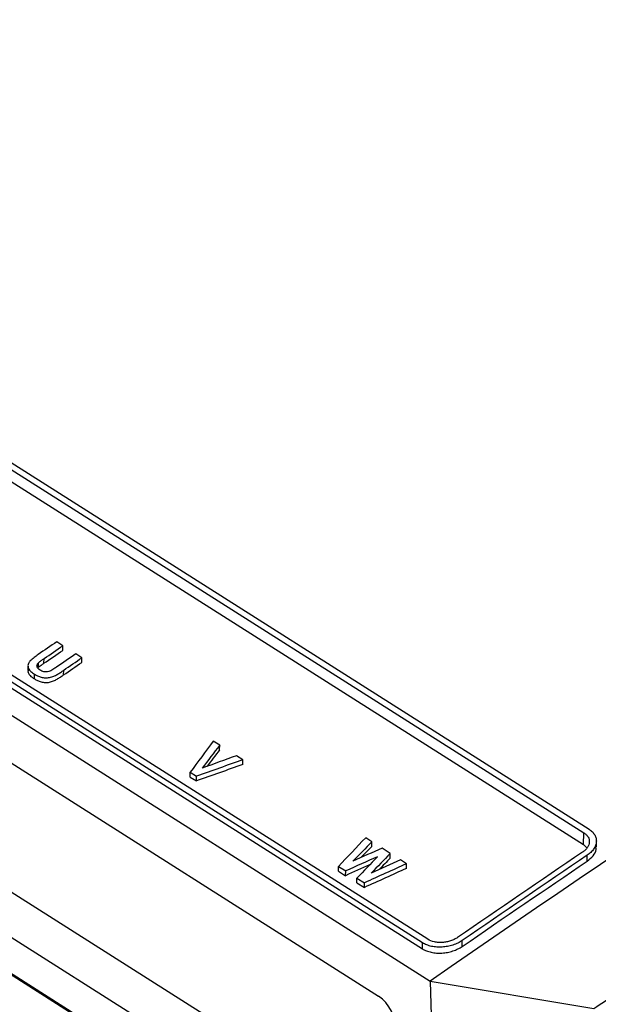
# Model space of a CAD drawing. Header units: millimetres. Extents: x -1263 to 1500, y -1080 to 1468.
# Tile 39 of 166: x 934 to 1017, y -874 to -734. Entities that reach past the tile are written whole.
import ezdxf

# ---------------------------------------------------------------- set-up
doc = ezdxf.new("R2010")
doc.units = ezdxf.units.MM

msp = doc.modelspace()

# ---------------------------------------------------------------- linework, layer by layer
at = {"color": 7, "linetype": 'Continuous', "lineweight": 25}
for p, q in [((808.132, -717.592), (1015.459, -849.06)), ((807.391, -718.092), (1014.718, -849.559)), ((807.331, -719.778), (1014.659, -851.245)), ((992.484, -864.722), (785.156, -733.255)), ((777.389, -734.084), (992.805, -870.681)), ((784.385, -734.61), (991.713, -866.078)), ((991.742, -865.233), (784.414, -733.766)), ((784.244, -745.223), (985.484, -872.83)), ((790.515, -767.537), (987.549, -892.477)), ((983.258, -896.263), (784.791, -770.415)), ((782.762, -774.225), (984.931, -902.422)), ((985.385, -902.959), (783.22, -774.766)), ((940.502, -822.915), (939.636, -822.366)), ((940.489, -823.583), (940.502, -822.915)), ((943.214, -824.634), (942.348, -824.085)), ((935.534, -825.774), (935.521, -826.442)), ((937.009, -826.014), (937.022, -825.346)), ((937.803, -825.423), (937.816, -824.755)), ((943.201, -825.302), (943.214, -824.634)), ((936.452, -827.641), (936.465, -826.972)), ((940.612, -827.076), (940.625, -826.408)), ((962.842, -837.08), (961.928, -836.501)), ((962.829, -837.748), (962.842, -837.08)), ((966.14, -839.172), (965.221, -838.589)), ((966.127, -839.84), (966.14, -839.172)), ((958.629, -841.619), (958.642, -840.951)), ((958.642, -840.951), (959.532, -841.515)), ((958.629, -841.619), (959.519, -842.184)), ((959.519, -842.184), (959.532, -841.515)), ((1014.659, -851.245), (1014.718, -849.559)), ((984.529, -850.832), (983.642, -850.27)), ((984.516, -851.5), (984.529, -850.832)), ((1016.503, -851.566), (1016.502, -850.722)), ((987.15, -852.494), (985.969, -851.745)), ((987.137, -853.162), (987.15, -852.494)), ((1014.659, -851.245), (1015.149, -851.702)), ((989.47, -853.965), (988.581, -853.401)), ((1015.187, -853.612), (1015.191, -852.771)), ((979.756, -855.016), (979.77, -854.348)), ((979.756, -855.016), (980.788, -855.67)), ((979.77, -854.348), (980.801, -855.002)), ((980.788, -855.67), (980.801, -855.002)), ((989.457, -854.633), (989.47, -853.965)), ((982.377, -856.678), (982.391, -856.01)), ((982.377, -856.678), (983.449, -857.358)), ((982.391, -856.01), (983.463, -856.69)), ((983.449, -857.358), (983.463, -856.69)), ((997.399, -865.744), (997.403, -864.901)), ((991.713, -866.078), (991.742, -865.233)), ((992.805, -870.681), (1016.129, -874.609)), ((992.805, -870.681), (994.321, -915.617))]:
    msp.add_line(p, q, dxfattribs=at)
at = {"color": 7, "linetype": 'Continuous', "lineweight": 25, "flags": 128}
for points in [[(939.636, -822.366), (939.308, -822.591), (938.979, -822.816), (938.65, -823.041), (938.322, -823.266), (937.993, -823.491), (937.664, -823.717), (937.336, -823.942), (937.007, -824.167)], [(937.816, -824.755), (938.152, -824.525), (938.487, -824.294), (938.823, -824.064), (939.159, -823.834), (939.495, -823.604), (939.83, -823.374), (940.166, -823.144), (940.502, -822.915)], [(937.803, -825.423), (938.139, -825.193), (938.474, -824.963), (938.81, -824.732), (939.146, -824.502), (939.481, -824.272), (939.817, -824.042), (940.153, -823.812), (940.489, -823.583)], [(942.348, -824.085), (942.005, -824.32), (941.663, -824.555), (941.32, -824.79), (940.977, -825.025), (940.634, -825.26), (940.291, -825.495), (939.948, -825.73), (939.605, -825.965)], [(940.612, -827.076), (940.936, -826.854), (941.259, -826.632), (941.583, -826.411), (941.906, -826.189), (942.23, -825.967), (942.554, -825.745), (942.877, -825.524), (943.201, -825.302)], [(940.625, -826.408), (940.949, -826.186), (941.272, -825.964), (941.596, -825.742), (941.92, -825.521), (942.243, -825.299), (942.567, -825.077), (942.89, -824.856), (943.214, -824.634)]]:
    msp.add_lwpolyline(points, dxfattribs=at)
at = {"color": 7, "linetype": 'Continuous', "lineweight": 25}
for centre, major_axis, ratio, start_param, end_param in [((1113.751, -2581.757), (783.562, 2332.723), 0.3752572, 0.859704, 0.8625244), ((1118.242, -2584.604), (798.359, 2323.522), 0.3837882, 0.8604051, 0.8625022), ((1118.242, -2584.604), (798.093, 2322.747), 0.3837882, 0.8604598, 0.8619717), ((1311.378, -2707.073), (2174.193, 1281.65), 0.7315523, 1.3099906, 1.312812), ((1311.378, -2707.073), (2174.918, 1282.078), 0.7315523, 1.3099359, 1.3127563), ((1306.898, -2704.232), (2138.439, 1322.089), 0.7307392, 1.2925916, 1.2946887), ((1169.634, -2617.193), (932.674, 2241.391), 0.4572173, 0.8729994, 0.8758199), ((1173.948, -2619.928), (948.801, 2231.659), 0.4654448, 0.8752439, 0.8771811), ((1297.417, -2698.22), (1824.743, 1628.333), 0.7097764, 1.1508909, 1.1528281), ((1173.948, -2619.928), (948.485, 2230.915), 0.4654448, 0.8752986, 0.8764142), ((1174.775, -2620.452), (940.326, 2236.771), 0.4611386, 0.8740455, 0.8760155), ((1298.238, -2698.74), (1824.353, 1628.674), 0.7097343, 1.1514361, 1.1535448), ((1173.925, -2619.913), (940.366, 2236.746), 0.4611591, 0.8747629, 0.8768716), ((1295.454, -2696.975), (1778.568, 1668.054), 0.7044976, 1.1313774, 1.1333474), ((1174.775, -2620.452), (940.012, 2236.025), 0.4611386, 0.8741002, 0.8752406), ((1298.238, -2698.74), (1823.745, 1628.131), 0.7097343, 1.1520095, 1.1536005), ((1299.752, -2699.7), (1812.295, 1638.096), 0.7084794, 1.1459039, 1.1487254), ((1299.752, -2699.7), (1812.899, 1638.643), 0.7084794, 1.1458492, 1.1486697), ((985.368, -876.152), (-1.743, 3.6), 0.5721052, 3.9843025, 5.5376455)]:
    msp.add_ellipse(centre, major_axis=major_axis, ratio=ratio, start_param=start_param, end_param=end_param, dxfattribs=at)
for points in [[(777.389, -734.084), (842.122, -689.32), (907.218, -648.339), (972.614, -611.181)], [(1188.03, -747.778), (1122.69, -784.904), (1057.482, -825.955), (992.805, -870.681)], [(1014.517, -852.343), (1008.584, -856.356), (1002.654, -860.399), (996.729, -864.473)], [(997.399, -865.744), (1003.324, -861.669), (1009.253, -857.625), (1015.187, -853.612)], [(1015.191, -852.771), (1009.258, -856.783), (1003.328, -860.827), (997.403, -864.901)]]:
    msp.add_open_spline(points, degree=3, dxfattribs=at)
for points, knots in [([(1016.129, -874.609), (1017.364, -873.766), (1019.835, -872.081), (1023.542, -869.563), (1027.25, -867.054), (1030.959, -864.553), (1034.669, -862.06), (1038.38, -859.576), (1042.092, -857.101), (1045.804, -854.634), (1049.517, -852.175), (1053.231, -849.726), (1056.946, -847.284), (1060.661, -844.851), (1064.378, -842.427), (1068.095, -840.012), (1071.812, -837.605), (1075.53, -835.206), (1079.249, -832.816), (1082.969, -830.435), (1086.689, -828.062), (1090.41, -825.698), (1094.131, -823.343), (1097.853, -820.996), (1101.575, -818.658), (1105.298, -816.329), (1109.022, -814.008), (1112.746, -811.696), (1116.47, -809.393), (1120.195, -807.098), (1123.92, -804.812), (1127.646, -802.535), (1131.372, -800.266), (1135.099, -798.006), (1138.826, -795.755), (1142.553, -793.513), (1146.281, -791.279), (1150.009, -789.054), (1153.737, -786.838), (1157.466, -784.631), (1161.195, -782.433), (1164.924, -780.243), (1168.654, -778.062), (1172.383, -775.89), (1176.113, -773.727), (1179.843, -771.572), (1183.573, -769.426), (1186.06, -768.003), (1187.304, -767.291)], [0, 0, 0, 0, 0.0217773, 0.0435529, 0.0653269, 0.0870991, 0.1088696, 0.1306384, 0.1524056, 0.174171, 0.1959347, 0.2176968, 0.2394571, 0.2612158, 0.2829727, 0.304728, 0.3264815, 0.3482334, 0.3699835, 0.391732, 0.4134788, 0.4352238, 0.4569672, 0.4787089, 0.5004488, 0.5221871, 0.5439237, 0.5656586, 0.5873918, 0.6091233, 0.6308531, 0.6525812, 0.6743076, 0.6960323, 0.7177553, 0.7394766, 0.7611962, 0.7829141, 0.8046303, 0.8263449, 0.8480577, 0.8697688, 0.8914783, 0.913186, 0.934892, 0.9565964, 0.978299, 1, 1, 1, 1]), ([(937.007, -824.167), (936.799, -824.312), (936.592, -824.457), (936.297, -824.684), (936.2, -824.76), (936.015, -824.918), (935.928, -824.999), (935.845, -825.082)], [0, 0, 0, 0, 0.5, 0.5, 0.75, 0.75, 1, 1, 1, 1]), ([(935.845, -825.082), (935.808, -825.123), (935.772, -825.164), (935.709, -825.249), (935.683, -825.292), (935.612, -825.424), (935.576, -825.515), (935.535, -825.696), (935.529, -825.786), (935.547, -825.964), (935.571, -826.052), (935.637, -826.221), (935.685, -826.303), (935.803, -826.457), (935.874, -826.527), (936.027, -826.663), (936.109, -826.728), (936.282, -826.853), (936.374, -826.913), (936.465, -826.972)], [0, 0, 0, 0, 0.0625, 0.0625, 0.125, 0.125, 0.25, 0.25, 0.375, 0.375, 0.5, 0.5, 0.625, 0.625, 0.75, 0.75, 0.875, 0.875, 1, 1, 1, 1]), ([(937.264, -826.389), (937.165, -826.324), (937.071, -826.257), (936.961, -826.14), (936.927, -826.099), (936.872, -826.012), (936.848, -825.967), (936.821, -825.874), (936.816, -825.824), (936.817, -825.726), (936.825, -825.677), (936.856, -825.579), (936.879, -825.529), (936.942, -825.435), (936.982, -825.391), (937.022, -825.346)], [0, 0, 0, 0, 0.25, 0.25, 0.375, 0.375, 0.5, 0.5, 0.625, 0.625, 0.75, 0.75, 0.875, 0.875, 1, 1, 1, 1]), ([(937.009, -826.014), (937.124, -825.907), (937.258, -825.809), (937.526, -825.613), (937.665, -825.519), (937.803, -825.423)], [0, 0, 0, 0, 0.5, 0.5, 1, 1, 1, 1]), ([(937.022, -825.346), (937.138, -825.239), (937.271, -825.141), (937.539, -824.945), (937.678, -824.851), (937.816, -824.755)], [0, 0, 0, 0, 0.5, 0.5, 1, 1, 1, 1]), ([(935.549, -826.444), (935.541, -826.501), (935.514, -826.701), (935.722, -827.1), (936.105, -827.415), (936.393, -827.602), (936.452, -827.641)], [0, 0, 0, 0, 0.11818631, 0.41037322, 0.87909502, 1, 1, 1, 1]), ([(936.452, -827.641), (936.592, -827.729), (936.737, -827.813), (936.973, -827.922), (937.054, -827.957), (937.223, -828.02), (937.313, -828.047), (937.588, -828.117), (937.784, -828.146), (938.088, -828.161), (938.189, -828.16), (938.394, -828.146), (938.498, -828.133), (938.803, -828.076), (938.999, -828.014), (939.363, -827.859), (939.527, -827.768), (939.849, -827.579), (940.003, -827.48), (940.312, -827.281), (940.462, -827.179), (940.612, -827.076)], [0, 0, 0, 0, 0.125, 0.125, 0.1875, 0.1875, 0.25, 0.25, 0.375, 0.375, 0.4375, 0.4375, 0.5, 0.5, 0.625, 0.625, 0.75, 0.75, 0.875, 0.875, 1, 1, 1, 1]), ([(936.465, -826.972), (936.606, -827.06), (936.75, -827.144), (936.986, -827.254), (937.067, -827.289), (937.237, -827.351), (937.326, -827.379), (937.601, -827.449), (937.797, -827.478), (938.101, -827.492), (938.202, -827.492), (938.407, -827.478), (938.511, -827.465), (938.816, -827.408), (939.012, -827.346), (939.376, -827.191), (939.54, -827.1), (939.862, -826.911), (940.016, -826.812), (940.325, -826.613), (940.475, -826.511), (940.625, -826.408)], [0, 0, 0, 0, 0.125, 0.125, 0.1875, 0.1875, 0.25, 0.25, 0.375, 0.375, 0.4375, 0.4375, 0.5, 0.5, 0.625, 0.625, 0.75, 0.75, 0.875, 0.875, 1, 1, 1, 1]), ([(939.605, -825.965), (939.433, -826.083), (939.261, -826.2), (938.99, -826.367), (938.898, -826.423), (938.708, -826.527), (938.606, -826.574), (938.382, -826.636), (938.266, -826.652), (938.033, -826.659), (937.918, -826.65), (937.706, -826.603), (937.609, -826.567), (937.427, -826.486), (937.345, -826.438), (937.264, -826.389)], [0, 0, 0, 0, 0.25, 0.25, 0.375, 0.375, 0.5, 0.5, 0.625, 0.625, 0.75, 0.75, 0.875, 0.875, 1, 1, 1, 1]), ([(1014.718, -849.559), (1014.853, -849.645), (1014.97, -849.738), (1015.173, -849.941), (1015.259, -850.052), (1015.392, -850.284), (1015.439, -850.404), (1015.497, -850.653), (1015.506, -850.783), (1015.487, -851.039), (1015.458, -851.168), (1015.362, -851.425), (1015.296, -851.551), (1015.129, -851.795), (1015.028, -851.913), (1014.794, -852.139), (1014.663, -852.245), (1014.517, -852.343)], [0, 0, 0, 0, 0.125, 0.125, 0.25, 0.25, 0.375, 0.375, 0.5, 0.5, 0.625, 0.625, 0.75, 0.75, 0.875, 0.875, 1, 1, 1, 1]), ([(1015.459, -849.06), (1015.639, -849.173), (1015.795, -849.298), (1016.065, -849.569), (1016.18, -849.717), (1016.357, -850.025), (1016.421, -850.186), (1016.497, -850.518), (1016.51, -850.69), (1016.484, -851.032), (1016.445, -851.203), (1016.317, -851.547), (1016.229, -851.715), (1016.007, -852.039), (1015.872, -852.198), (1015.56, -852.498), (1015.386, -852.639), (1015.191, -852.771)], [0, 0, 0, 0, 0.125, 0.125, 0.25, 0.25, 0.375, 0.375, 0.5, 0.5, 0.625, 0.625, 0.75, 0.75, 0.875, 0.875, 1, 1, 1, 1]), ([(1015.187, -853.612), (1015.489, -853.366), (1016.092, -852.872), (1016.5, -852.125), (1016.458, -851.697), (1016.446, -851.565)], [0, 0, 0, 0, 0.4086531, 0.81745, 1, 1, 1, 1]), ([(997.403, -864.901), (997.209, -865.035), (997, -865.155), (996.557, -865.371), (996.318, -865.468), (995.827, -865.629), (995.575, -865.694), (995.06, -865.793), (994.794, -865.826), (994.271, -865.858), (994.013, -865.857), (993.501, -865.821), (993.25, -865.786), (992.775, -865.683), (992.548, -865.614), (992.119, -865.445), (991.922, -865.347), (991.742, -865.233)], [0, 0, 0, 0, 0.125, 0.125, 0.25, 0.25, 0.375, 0.375, 0.5, 0.5, 0.625, 0.625, 0.75, 0.75, 0.875, 0.875, 1, 1, 1, 1]), ([(996.729, -864.473), (996.584, -864.574), (996.427, -864.664), (996.094, -864.826), (995.916, -864.898), (995.547, -865.02), (995.358, -865.068), (994.971, -865.142), (994.772, -865.167), (994.38, -865.191), (994.186, -865.19), (993.802, -865.163), (993.614, -865.137), (993.079, -865.021), (992.753, -864.892), (992.484, -864.722)], [0, 0, 0, 0, 0.125, 0.125, 0.25, 0.25, 0.375, 0.375, 0.5, 0.5, 0.625, 0.625, 0.75, 0.75, 1, 1, 1, 1]), ([(991.713, -866.078), (991.893, -866.192), (992.09, -866.29), (992.514, -866.458), (992.745, -866.528), (993.225, -866.633), (993.473, -866.668), (993.985, -866.705), (994.251, -866.706), (994.775, -866.674), (995.036, -866.641), (995.559, -866.542), (995.814, -866.476), (996.304, -866.315), (996.543, -866.219), (996.993, -866), (997.204, -865.878), (997.399, -865.744)], [0, 0, 0, 0, 0.125, 0.125, 0.25, 0.25, 0.375, 0.375, 0.5, 0.5, 0.625, 0.625, 0.75, 0.75, 0.875, 0.875, 1, 1, 1, 1])]:
    msp.add_open_spline(points, degree=3, knots=knots, dxfattribs=at)

doc.saveas('drawing.dxf')
